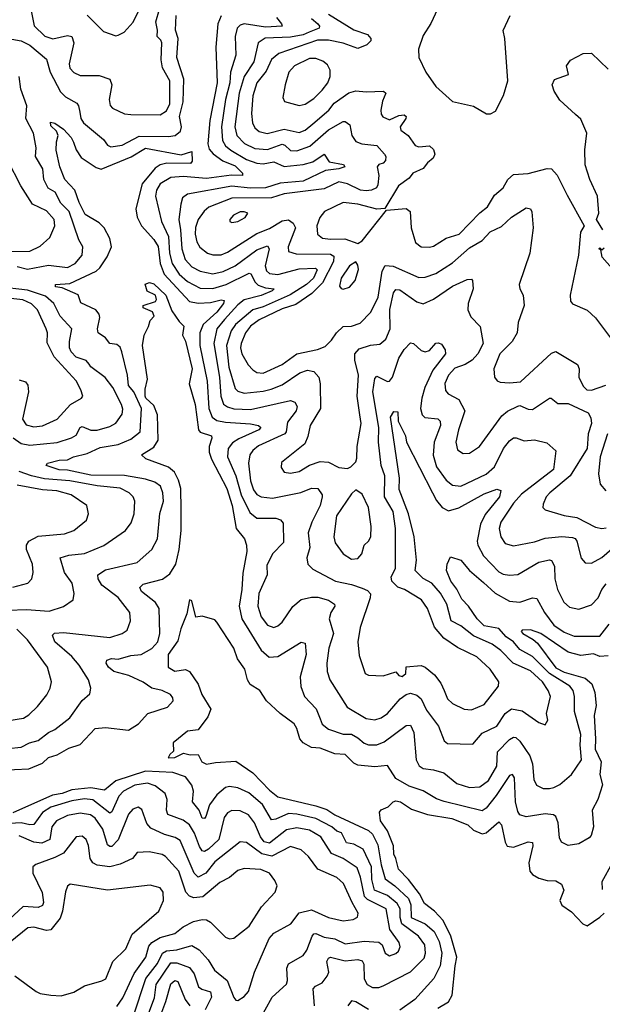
# Model space of a CAD drawing. Extents: x 1843161 to 1959474, y 907081 to 1016326.
# Tile 180 of 256: x 1858177 to 1860947, y 986991 to 991675. Entities that reach past the tile are written whole.
import ezdxf

# ---------------------------------------------------------------- set-up
doc = ezdxf.new("R2010")
doc.units = 0

msp = doc.modelspace()

# ---------------------------------------------------------------- linework, layer by layer
at = {"layer": '0CON20XD'}
for points in [[(1858497.5, 991697.5), (1858575, 991618.6), (1858635, 991599.2), (1858645, 991601.4), (1858674.5, 991615.5), (1858717.1, 991662.9), (1858766.2, 991763.8)], [(1858105, 991589.1), (1858185, 991575.3), (1858225, 991554.8), (1858305, 991488.2), (1858322.3, 991425), (1858372, 991332), (1858395, 991308.9), (1858448.8, 991278.8), (1858457.3, 991265), (1858462.4, 991235), (1858468, 991205), (1858481.1, 991185), (1858575, 991105.4), (1858595, 991078.2), (1858610.5, 991070.5), (1858665, 991078.2), (1858745, 991121.6), (1858885, 991119.4), (1858915.6, 991125), (1858941.8, 991145), (1858945.8, 991165), (1858937.1, 991215), (1858954.9, 991284.9), (1858958.1, 991391.9), (1858924, 991495), (1858931.2, 991585), (1858918.1, 991625), (1858920.4, 991695)], [(1858230.8, 991725), (1858246.2, 991646.2), (1858296.7, 991596.7), (1858335, 991584.3), (1858405, 991599.3), (1858425, 991594.6), (1858435.2, 991565), (1858411.8, 991465), (1858415, 991444.4), (1858435, 991424.6), (1858465, 991410.4), (1858555, 991409.5), (1858605, 991391.9), (1858614.6, 991365), (1858602.7, 991295), (1858606.7, 991266.7), (1858618, 991255), (1858675, 991227.8), (1858705, 991223.6), (1858845, 991222.9), (1858875, 991241.5), (1858891.6, 991275), (1858891.6, 991385), (1858856.3, 991446.3), (1858849.6, 991485), (1858852.3, 991565), (1858848, 991578), (1858830.9, 991595), (1858832.7, 991625), (1858824, 991665), (1858842.2, 991725)], [(1859135, 991692.9), (1859118.9, 991655), (1859110, 991545), (1859115.7, 991375), (1859081.8, 991195), (1859071.7, 991085), (1859078.7, 991058.7), (1859097.4, 991037.4), (1859143.6, 991003.6), (1859200.8, 990980.8), (1859236.2, 990945), (1859236.2, 990933.8), (1859184.9, 990934.9), (1859065, 990919.8), (1858955, 990929.5), (1858895, 990925.2), (1858845, 990893.8), (1858828.2, 990865), (1858822.9, 990835), (1858851.4, 990715), (1858884.6, 990644.6), (1858889.4, 990565), (1858901.4, 990515), (1858934.8, 990465), (1858975, 990429.6), (1859035, 990398.4), (1859095, 990396.4), (1859158.9, 990415), (1859268.8, 990468.8), (1859276.4, 990466.4), (1859296.2, 990426.2), (1859311.6, 990411.6), (1859345, 990399.8), (1859386.2, 990395), (1859376.9, 990385), (1859325, 990363.2), (1859245, 990343.4), (1859215, 990319.4), (1859150.7, 990249.3), (1859114, 990205), (1859100, 990135), (1859126.5, 989975), (1859133.7, 989883.7), (1859146.5, 989846.5), (1859165, 989833.3), (1859195, 989823.7), (1859275, 989820.4), (1859465, 989863.3), (1859485.9, 989855.9), (1859496, 989836), (1859490.9, 989815), (1859449.7, 989760.3), (1859444.7, 989715), (1859437.6, 989705), (1859312.2, 989647.8), (1859285, 989625.3), (1859271.4, 989605), (1859265.2, 989565), (1859275, 989482), (1859288.4, 989438.4), (1859305, 989416.7), (1859325, 989405.3), (1859379, 989399), (1859514.3, 989425.7), (1859565, 989446.2), (1859594.6, 989444.6), (1859614.3, 989415), (1859614.4, 989405), (1859605.3, 989365), (1859565.7, 989285), (1859549.2, 989235), (1859556.6, 989165), (1859542.3, 989115), (1859546.9, 989085), (1859571.4, 989061.4), (1859678.9, 989005), (1859755, 988989.1), (1859805, 988971.5), (1859829.9, 988959.9), (1859844.3, 988944.3), (1859843.8, 988925), (1859795.7, 988784.3), (1859784.7, 988715), (1859790.3, 988650.3), (1859820, 988565), (1859835, 988556.9), (1859904.3, 988554.3), (1859965, 988572.7), (1859980, 988555), (1859995, 988550.5), (1860013, 988565), (1860015, 988597.5), (1860085, 988603.9), (1860105.3, 988595.2), (1860149.4, 988559.4), (1860179.1, 988519.1), (1860195, 988484.2), (1860211.1, 988445), (1860235, 988422.3), (1860290, 988395), (1860325, 988391.8), (1860385, 988418.2), (1860452.5, 988505), (1860454.3, 988525), (1860413.3, 988585), (1860350.6, 988645), (1860258.2, 988688.2), (1860193.2, 988733.2), (1860149.2, 988785), (1860116.3, 988875), (1860086.9, 988915), (1860006.2, 988965), (1859975.1, 988975.1), (1859946.2, 989005), (1859942.8, 989025), (1859962.9, 989065), (1859964.4, 989255), (1859952.1, 989335), (1859911.2, 989405), (1859912.7, 989505), (1859894.8, 989555), (1859882.3, 989665), (1859884.2, 989735), (1859856.6, 989905), (1859865, 989968.6), (1859875, 989978.9), (1859925, 989954.5), (1859935.6, 989955), (1859950, 989975), (1859979.2, 990065), (1860005, 990107.1), (1860035, 990138), (1860050, 990135), (1860085, 990102), (1860105, 990095.7), (1860125, 990101.9), (1860155, 990136.9), (1860168.8, 990138.8), (1860181.8, 990131.8), (1860200, 990105), (1860200.7, 990085), (1860141.8, 990008.2), (1860102.5, 989925), (1860088.1, 989875), (1860082.1, 989825), (1860090.8, 989795), (1860103.2, 989783.2), (1860165, 989776.5), (1860175.5, 989765.5), (1860176.9, 989745), (1860147.1, 989665), (1860143, 989603), (1860157.8, 989547.8), (1860204.5, 989484.5), (1860235, 989461.3), (1860275, 989455.9), (1860395, 989513), (1860435, 989548.8), (1860476.9, 989635), (1860505, 989671.8), (1860525, 989685.4), (1860536.9, 989686.9), (1860575, 989672.2), (1860625, 989676.4), (1860682.7, 989662.7), (1860725.7, 989625), (1860714.6, 989535), (1860561.9, 989418.1), (1860523.8, 989375), (1860464.1, 989285), (1860456.8, 989255), (1860463.6, 989215), (1860485, 989183.5), (1860525, 989172.9), (1860625, 989191.1), (1860675, 989208.4), (1860755, 989216.9), (1860805, 989212.6), (1860817.5, 989207.5), (1860825.8, 989195), (1860845.9, 989114.1), (1860865, 989091.9), (1860895, 989090.5), (1860943.7, 989116.3), (1861015, 989178.6)], [(1859645, 991701.6), (1859765, 991626.6), (1859831.2, 991605), (1859846.9, 991585), (1859846.7, 991575), (1859828.1, 991555), (1859785, 991537.7), (1859715, 991563.1), (1859645, 991577.9), (1859592.6, 991577.4), (1859409.4, 991515), (1859374.5, 991485.5), (1859349, 991431), (1859305.2, 991375), (1859285, 991312.5), (1859278.8, 991228.8), (1859284.3, 991185), (1859295, 991160.5), (1859315, 991143.7), (1859353.7, 991133.7), (1859435, 991154), (1859505, 991139.4), (1859535, 991149.1), (1859570.1, 991179.9), (1859646.7, 991245), (1859672.3, 991277.7), (1859742, 991328), (1859775, 991336.6), (1859825, 991331.4), (1859906.7, 991335), (1859918.2, 991325), (1859902, 991288), (1859894.6, 991244.6), (1859895.5, 991225.5), (1859903, 991213), (1859935, 991198.5), (1859979.8, 991220.2), (1860005, 991222.5), (1860013.8, 991215), (1860012.7, 991205), (1859985.9, 991165), (1859989.7, 991149.8), (1860024.3, 991124.3), (1860056.4, 991076.4), (1860075, 991070.2), (1860125, 991075.2), (1860145, 991057.7), (1860150.7, 991035), (1860143, 991017), (1860115.9, 990995), (1860095, 990967.3), (1860045.6, 990945), (1860028, 990922), (1859977.5, 990885), (1859913, 990777), (1859875, 990774), (1859785, 990797.6), (1859715, 990805.9), (1859626.8, 990763.2), (1859604.6, 990735), (1859590, 990695), (1859593.3, 990655), (1859616.3, 990636.3), (1859655, 990630.5), (1859722.8, 990632.7), (1859785, 990610.6), (1859805, 990622.5), (1859920.7, 990769.3), (1860015, 990777.5), (1860032.7, 990762.7), (1860037.8, 990685), (1860059.4, 990615), (1860085, 990594.5), (1860125, 990593.6), (1860145, 990597.8), (1860205, 990635.4), (1860266.5, 990655), (1860365, 990756.2), (1860400.5, 990785), (1860435, 990840), (1860475.8, 990875), (1860497.1, 990915), (1860525, 990938.1), (1860595, 990943.6), (1860685, 990967.3), (1860705, 990966.5), (1860732.3, 990935), (1860780.3, 990840.3), (1860860, 990695), (1860843.8, 990665), (1860834.2, 990555), (1860794.4, 990365), (1860795.8, 990335.8), (1860805, 990324), (1860875, 990293.1), (1860915, 990257.1), (1860990.5, 990155)], [(1860164, 991726), (1860132.4, 991657.6), (1860095, 991600), (1860072.5, 991535), (1860074, 991495), (1860107.1, 991425), (1860155, 991357.5), (1860235, 991286), (1860333.9, 991263.9), (1860397, 991227), (1860415, 991226.7), (1860439.5, 991240.5), (1860477.5, 991315), (1860497.5, 991385), (1860483.8, 991585), (1860475.9, 991624.1), (1860508, 991695)], [(1859397.7, 991685), (1859422.5, 991655), (1859424.2, 991645), (1859345, 991639.8), (1859245, 991655.2), (1859225, 991649.5), (1859210.8, 991635), (1859201.3, 991595), (1859204, 991506), (1859179.4, 991425), (1859175.4, 991375), (1859155.7, 991295), (1859136.1, 991165), (1859140.8, 991100.8), (1859155.9, 991075.9), (1859180.3, 991055), (1859255, 991010.8), (1859305, 990992.3), (1859335, 990990.3), (1859385, 990999.3), (1859435, 990977.6), (1859525, 990987), (1859570.2, 990999.8), (1859625, 991035.6), (1859649, 990999), (1859716, 990986), (1859722.5, 990975), (1859694.6, 990965.4), (1859631.5, 990958.5), (1859525, 990907.9), (1859415, 990897.4), (1859345, 990875.4), (1859273.2, 990873.2), (1859185, 990883.9), (1858974.4, 990845.6), (1858951.7, 990828.3), (1858943, 990797), (1858934.4, 990725), (1858941.2, 990675), (1858947.9, 990585), (1858964, 990535), (1858995, 990499.3), (1859035, 990478.7), (1859095, 990466.6), (1859145, 990476.8), (1859201.3, 990505), (1859305, 990580.9), (1859355, 990599.3), (1859362.6, 990585), (1859343.9, 990503.9), (1859350.4, 990480.4), (1859365, 990468.1), (1859405, 990463.2), (1859505, 990490.5), (1859582.7, 990492.7), (1859591.1, 990485), (1859573.6, 990445), (1859540.4, 990415), (1859462.9, 990367.1), (1859335, 990309), (1859284.9, 990295.1), (1859203.3, 990225), (1859182.1, 990195), (1859160.1, 990125), (1859172, 990022)], [(1859565, 991680.2), (1859594.3, 991655), (1859602.7, 991645), (1859600.5, 991635), (1859553.5, 991616.5), (1859525, 991603.6), (1859465, 991591.5), (1859343.4, 991586.6), (1859311.6, 991565), (1859291, 991475), (1859244.4, 991405.6), (1859220, 991325), (1859200, 991165), (1859210.2, 991125), (1859245.6, 991085.6), (1859295, 991063), (1859355, 991058), (1859425, 991082.7), (1859438.1, 991078.1), (1859465, 991052.9), (1859495, 991051.5), (1859556.8, 991073.2), (1859645, 991151.8), (1859715, 991190.4), (1859725, 991190.8), (1859746.9, 991175), (1859756.2, 991125), (1859775.9, 991095.9), (1859804.3, 991084.3), (1859875, 991076.5), (1859911.4, 991035), (1859917.1, 991025), (1859915.7, 991005), (1859905, 990992.9), (1859885, 990985.8), (1859876, 990975), (1859884.7, 990934.7), (1859880, 990890), (1859873.1, 990875), (1859850, 990865), (1859825, 990860.4), (1859797.1, 990865), (1859735, 990894.4), (1859695, 990903.9), (1859625, 990870.2), (1859435, 990846.5), (1859375, 990828.6), (1859185, 990825.9), (1859076.2, 990783.8), (1859054.6, 990765), (1859025.9, 990724.1), (1859013, 990687), (1859011.3, 990655), (1859018.8, 990618.8), (1859033.2, 990593.2), (1859070, 990565), (1859095, 990557.1), (1859135, 990557.3), (1859165, 990568.8), (1859305, 990658), (1859365, 990682.5), (1859425, 990718.2), (1859455, 990723.1), (1859477.6, 990707.6), (1859488.3, 990685), (1859454.1, 990595), (1859455, 990572.9), (1859492, 990562), (1859655, 990560.4), (1859671, 990551), (1859668.3, 990525), (1859616.8, 990423.2), (1859566.6, 990373.4), (1859490.2, 990319.8), (1859425, 990299.5), (1859315, 990247.8), (1859275, 990217), (1859251.2, 990185), (1859229.4, 990135), (1859227, 990115), (1859233.5, 990085), (1859263.6, 990033.6), (1859285, 990009.2), (1859305, 989997.7), (1859335, 989993.5), (1859425, 990035.7), (1859495, 990085.6), (1859592.9, 990107.1), (1859629.2, 990120.8), (1859660, 990150), (1859683.8, 990185), (1859714.2, 990215.8), (1859755, 990216.9), (1859795, 990232.3), (1859846.4, 990283.6), (1859881, 990355), (1859900.4, 990479.6), (1859915, 990506.4), (1859952.2, 990502.2), (1860075, 990448.2), (1860105, 990451.1), (1860155, 990467.1), (1860235, 990519), (1860315, 990590), (1860375.2, 990624.8), (1860414.3, 990665.7), (1860467.8, 990692.2), (1860515, 990736.2), (1860585, 990780), (1860605, 990776), (1860611.3, 990761.3), (1860617.3, 990685), (1860602.3, 990565), (1860551.4, 990415), (1860554.5, 990394.5), (1860570, 990365), (1860574.5, 990315), (1860546.7, 990235), (1860541.5, 990185), (1860518, 990145), (1860460.3, 990085), (1860431.5, 990015), (1860434.2, 989975), (1860447.6, 989957.6), (1860461.7, 989951.7), (1860505, 989948.2), (1860557.2, 989952.8), (1860705, 990089.4), (1860725, 990096.7), (1860829.5, 990035), (1860836.6, 990015), (1860835.4, 989975), (1860855, 989932.2), (1860873.8, 989913.8), (1860895, 989912.4), (1860963.4, 989936.6)], [(1860948.6, 990675), (1860918.9, 990725), (1860929.5, 990755), (1860923.1, 990835), (1860888.1, 990915), (1860865.6, 990985), (1860863.8, 991056.2), (1860873.3, 991135), (1860845, 991202.5), (1860818.5, 991225), (1860745, 991292.1), (1860717.5, 991335), (1860708.1, 991365), (1860719.4, 991390.6), (1860785.8, 991415), (1860776.9, 991455), (1860795, 991482.9), (1860855.4, 991514.6), (1860895, 991515.4), (1860975, 991440)], [(1859505, 991266.5), (1859535, 991272.7), (1859575, 991300.4), (1859615, 991340.4), (1859641.6, 991375), (1859652.9, 991405), (1859652.8, 991435), (1859640.7, 991460.7), (1859618.4, 991478.4), (1859585, 991490.7), (1859555, 991490), (1859483.8, 991455), (1859457.1, 991425), (1859439.5, 991365), (1859428.1, 991305), (1859436.4, 991286.4), (1859505, 991266.5)], [(1858165, 990500.5), (1858215, 990488.1), (1858315, 990507.7), (1858405, 990496.1), (1858440.3, 990515), (1858474.1, 990555), (1858478.2, 990595), (1858458.8, 990628.8), (1858412.4, 990762.4), (1858372.4, 990802.4), (1858345.4, 990855.4), (1858313.1, 990873.1), (1858291.5, 990915), (1858288.1, 990965), (1858253.1, 991025), (1858256.3, 991065), (1858242.9, 991135), (1858206.1, 991205), (1858211.2, 991265), (1858183.2, 991345), (1858174.9, 991404.9)], [(1858122.2, 988207.8), (1858185, 988214.8), (1858224.3, 988235.7), (1858265, 988246.6), (1858315, 988284.6), (1858345, 988298.4), (1858415.5, 988355), (1858473.5, 988436.5), (1858511.1, 988468.9), (1858515.6, 988495), (1858504.5, 988535), (1858460, 988605), (1858425, 988645.9), (1858343.9, 988715), (1858332.8, 988747.2), (1858343.4, 988756.6), (1858385, 988759.7), (1858605, 988735.9), (1858664.2, 988755), (1858688.9, 988771.1), (1858704.4, 988815), (1858701.5, 988855), (1858645, 988927.3), (1858567.3, 988985), (1858550, 989015), (1858548.6, 989035), (1858585, 989058.4), (1858735, 989093.8), (1858805, 989154.4), (1858831.8, 989205), (1858843.9, 989326.1), (1858861.1, 989385), (1858858.4, 989425), (1858846.1, 989456.1), (1858819.4, 989475), (1858775, 989489.5), (1858675, 989507.5), (1858515, 989508.4), (1858405, 989532.3), (1858365, 989534.4), (1858303.3, 989555), (1858310, 989565), (1858365, 989580.4), (1858405, 989581.8), (1858432.5, 989595), (1858498.5, 989611.5), (1858560.5, 989639.5), (1858645, 989654.3), (1858705, 989679.8), (1858750.3, 989715), (1858756.7, 989825), (1858719.6, 989905), (1858694.2, 989935), (1858690.2, 989985), (1858663.6, 990095), (1858655, 990118.1), (1858639.1, 990130.9), (1858605.4, 990135.4), (1858585, 990162.5), (1858551.1, 990185), (1858547.3, 990205), (1858558.7, 990258.7), (1858554.6, 990275), (1858538.8, 990295), (1858468.6, 990328.6), (1858455, 990366.4), (1858379.3, 990399.3), (1858348, 990405), (1858348, 990415), (1858415, 990419.8), (1858541, 990479), (1858558.9, 990495), (1858593.5, 990546.5), (1858613.7, 990595), (1858606.5, 990635), (1858579.4, 990685), (1858555, 990708.7), (1858489.2, 990749.2), (1858460.3, 990805), (1858439.7, 990865), (1858391.3, 990915), (1858368.1, 990975), (1858351.2, 991055), (1858351.5, 991095), (1858360.5, 991125), (1858351.8, 991145), (1858325, 991171.1), (1858323, 991187), (1858345, 991182.3), (1858386, 991155), (1858422.2, 991115), (1858432.4, 991092.4), (1858446, 991056), (1858469.1, 991019.1), (1858541.6, 990971.6), (1858565, 990964.1), (1858707.6, 991022.4), (1858775, 991063.3), (1858945, 991032.1), (1858995, 991047.5), (1858997.8, 991002.2), (1858989.1, 990990.9), (1858877.5, 990992.5), (1858845.5, 990984.5), (1858821.6, 990968.4), (1858759.2, 990895), (1858729, 990775), (1858735.7, 990735.7), (1858756.8, 990695), (1858815, 990629.7), (1858835.9, 990595.9), (1858845.4, 990515), (1858864.5, 990465), (1858984.8, 990334.8), (1859025, 990326.7), (1859085, 990329.3), (1859135, 990343.2), (1859149.4, 990339.4), (1859146.3, 990325), (1859115, 990284.4), (1859050.2, 990225), (1859034.1, 990185), (1859034.1, 990125), (1859069.2, 989955), (1859076, 989826), (1859092.8, 989785), (1859115, 989769), (1859155, 989760.6), (1859275, 989752.6), (1859312, 989745), (1859322.9, 989735), (1859314.4, 989725), (1859218.4, 989681.6), (1859188.2, 989661.8), (1859167.6, 989635), (1859164.8, 989595), (1859204, 989505), (1859230.4, 989415), (1859270.9, 989330.9), (1859305, 989304.3), (1859395, 989303.6)], [(1858125, 990572.8), (1858225, 990574.8), (1858275, 990597.3), (1858320.6, 990639.4), (1858343.7, 990695), (1858340.8, 990725), (1858305, 990765.2), (1858237.8, 990797.8), (1858182.7, 990885), (1858120.9, 991005)], [(1859185, 990710), (1859215, 990714.6), (1859248.6, 990735), (1859261.2, 990755), (1859245, 990761.9), (1859225, 990760.9), (1859194.2, 990745), (1859176.2, 990725), (1859176.7, 990715), (1859185, 990710)], [(1861077.3, 990397.3), (1860946.2, 990545), (1860940, 990580), (1860930, 990585), (1860935, 990590), (1860945, 990580), (1860955, 990590)], [(1859715, 990394), (1859745, 990403.1), (1859772.7, 990435), (1859787.3, 990487.3), (1859785, 990507.5), (1859775, 990523.3), (1859744.5, 990505), (1859704.7, 990445), (1859697.7, 990407.7), (1859705, 990396.7), (1859715, 990394)], [(1858085, 988105.3), (1858220.9, 988110.9), (1858285, 988138.2), (1858315, 988165.4), (1858355, 988177.8), (1858410.6, 988209.4), (1858465, 988227.2), (1858536.8, 988303.2), (1858585, 988308.7), (1858695, 988295.9), (1858741.9, 988325), (1858785.7, 988375), (1858879.2, 988405), (1858906.9, 988435), (1858905, 988450), (1858894.3, 988465), (1858855, 988483.8), (1858805, 988494.6), (1858765, 988524.6), (1858696.2, 988556.2), (1858624.6, 988574.6), (1858600, 988595), (1858588.4, 988615), (1858591.3, 988628.7), (1858613.9, 988636.1), (1858645, 988633.2), (1858705, 988650.3), (1858754, 988656), (1858805, 988683.8), (1858833.5, 988715), (1858843.1, 988755), (1858840.4, 988875), (1858822.8, 988902.8), (1858756.6, 988955), (1858748.5, 988975), (1858765, 988989.7), (1858855.8, 989014.2), (1858890.3, 989039.7), (1858918.8, 989085), (1858935.6, 989155), (1858944.8, 989244.8), (1858944.8, 989345.2), (1858943, 989445), (1858932.5, 989485), (1858912.5, 989522.5), (1858885, 989547.1), (1858776.8, 989586.8), (1858756, 989605), (1858815, 989642.4), (1858834.8, 989675), (1858831.7, 989795), (1858815, 989839.7), (1858776.9, 989875), (1858773.1, 989885), (1858773.1, 989916.9), (1858784.1, 989965), (1858760.6, 990125), (1858768.8, 990175), (1858790, 990215), (1858797.5, 990245), (1858816, 990265), (1858808.8, 990285), (1858765, 990304), (1858764, 990315), (1858823.3, 990335), (1858827.3, 990345), (1858822.5, 990365), (1858783.7, 990383.7), (1858773, 990417), (1858795, 990425.6), (1858815, 990419.5), (1858871.3, 990365), (1858900.6, 990290.6), (1858935, 990239.5), (1858957.3, 990217.3), (1858951.4, 990175), (1858965.8, 990145.8), (1858997, 990015), (1858983.1, 989943.1), (1859012, 989845), (1859027.5, 989725), (1859035, 989712.5), (1859089.4, 989695), (1859091.2, 989685), (1859078, 989645), (1859078.3, 989618.3), (1859088.9, 989585), (1859162.3, 989445), (1859187, 989365), (1859206.8, 989255), (1859245.3, 989205.3), (1859256.2, 989175), (1859257.1, 989145), (1859237.5, 989042.5), (1859233.4, 988965), (1859220.7, 988885), (1859233.4, 988825), (1859325, 988676.4), (1859362.9, 988642.9), (1859405, 988645.3), (1859515, 988714.3), (1859535, 988710), (1859538.8, 988655), (1859510.1, 988549.9), (1859513, 988503), (1859531.8, 988455), (1859587.2, 988397.3), (1859605, 988348.8), (1859615, 988323.5), (1859645, 988300.7), (1859715, 988276.4), (1859755, 988276), (1859785, 988259.7), (1859815, 988233.2), (1859835.3, 988225.3), (1859875, 988226.4), (1859909.6, 988240.4), (1860015, 988318.2), (1860035, 988318.9), (1860050.3, 988285), (1860061.2, 988155), (1860075.8, 988125.8), (1860095, 988113.2), (1860145, 988107.6), (1860193.1, 988093.1), (1860255, 988042.5), (1860315, 988022.7), (1860365, 988026.4), (1860405, 988056.7), (1860446.1, 988125), (1860448.3, 988191.7), (1860505, 988251.3), (1860525, 988262.9), (1860535, 988261.2), (1860555, 988242.5), (1860602.7, 988172.7), (1860615.2, 988135), (1860620.6, 988060.6), (1860633.5, 988033.5), (1860665, 988018.2), (1860695, 988017.3), (1860716.4, 988023.6), (1860745, 988036.5), (1860800.6, 988085), (1860848.5, 988155), (1860841, 988225), (1860844.7, 988275), (1860814.6, 988385), (1860814.1, 988455), (1860808.1, 988485), (1860792.8, 988505), (1860695.7, 988565.7), (1860615, 988645.6), (1860555, 988678.9), (1860525.2, 988715), (1860489.7, 988739.7), (1860455, 988778.6), (1860385, 988791.9), (1860352, 988825), (1860310.4, 988885), (1860278.6, 988918.6), (1860255.9, 988965.9), (1860226.4, 989005), (1860205.7, 989055), (1860208.6, 989085), (1860225, 989120), (1860275, 989103.6), (1860315.2, 989055.2), (1860382.5, 988997.5), (1860436.9, 988946.9), (1860505, 988908.6), (1860555.3, 988904.7), (1860615, 988924.6), (1860635, 988921.1), (1860671.9, 988855), (1860715.7, 988795.7), (1860765, 988762), (1860813.1, 988743.1), (1860935, 988743.1), (1860979.7, 988800.3)], [(1859172, 990022), (1859201.3, 989921.4), (1859215, 989907.5), (1859245, 989898.6), (1859335, 989907.5), (1859372.3, 989917.7), (1859425, 989938.4), (1859509.5, 989995), (1859545, 990008.5), (1859575, 990001.9), (1859599.3, 989975), (1859606.2, 989943.8), (1859607, 989825), (1859558.4, 989745), (1859547.1, 989692.9), (1859532.4, 989657.6), (1859421.7, 989568.3), (1859420, 989545), (1859435, 989522.5), (1859465, 989518.1), (1859505, 989526.8), (1859555, 989555.9), (1859605, 989573.1), (1859645, 989570), (1859695, 989545.4), (1859735, 989540.6), (1859751.4, 989548.6), (1859775, 989572.5), (1859780, 989590), (1859781.5, 989645), (1859800, 989755), (1859794.7, 989795), (1859781.4, 989885), (1859788.4, 989985), (1859770.3, 990055), (1859770.7, 990085), (1859790.7, 990109.3), (1859845, 990126.9), (1859888.5, 990131.5), (1859917.3, 990155), (1859938, 990205), (1859936.5, 990296.5), (1859954.2, 990375.8), (1859965, 990392.5), (1859985, 990390.3), (1860065, 990332.8), (1860095, 990323.9), (1860144.7, 990345.3), (1860235, 990406.9), (1860305, 990439.6), (1860325, 990440.4), (1860330, 990435), (1860333.1, 990395), (1860309.7, 990325), (1860307.8, 990295), (1860322.3, 990262.3), (1860365.5, 990215), (1860381.1, 990135), (1860355.3, 990085), (1860328.4, 990055), (1860295, 990034.3), (1860245, 990017.4), (1860215.6, 989984.4), (1860198.7, 989945), (1860201.4, 989911.4), (1860214.7, 989894.7), (1860265, 989868.9), (1860292.6, 989815), (1860262.9, 989725), (1860250.4, 989665), (1860259.1, 989629.1), (1860285, 989612.2), (1860315, 989613.6), (1860362.2, 989645), (1860469, 989791), (1860496.3, 989813.7), (1860545, 989837.3), (1860555, 989840.2), (1860595, 989822.8), (1860615, 989821.6), (1860695, 989874.2), (1860704.1, 989874.1), (1860735, 989849.4), (1860785, 989848.9), (1860879.4, 989805), (1860891.7, 989781.7), (1860895.9, 989755), (1860879.3, 989705), (1860874.8, 989635), (1860794.2, 989505.8), (1860697.1, 989425), (1860680.4, 989405), (1860665, 989370), (1860664.2, 989355), (1860675, 989344.4), (1860765, 989316.2), (1860825, 989307.8), (1860915, 989261.5), (1860945, 989254.7), (1860965, 989258.2)], [(1858146.3, 989686.3), (1858185, 989659.1), (1858225, 989650.8), (1858355, 989663.9), (1858423.9, 989686.1), (1858445, 989698.8), (1858464.6, 989735), (1858475, 989739.4), (1858515, 989723.4), (1858545, 989722.3), (1858605, 989740.5), (1858633.6, 989756.4), (1858665, 989798), (1858667.7, 989822.3), (1858661.4, 989845), (1858619.3, 989925), (1858583.6, 989973.6), (1858515, 990024.4), (1858507.1, 990037.1), (1858493.4, 990053.4), (1858445, 990070.2), (1858421.2, 990095), (1858413.9, 990115), (1858414.2, 990145), (1858425.2, 990205.2), (1858369.4, 990265), (1858339.7, 990325), (1858300.5, 990360.5), (1858215, 990389.2), (1858075, 990403.9)], [(1858175, 989961.5), (1858205, 989952.5), (1858216.2, 989936.2), (1858219.3, 989905), (1858190, 989775), (1858208.6, 989748.6), (1858245, 989739.2), (1858286.3, 989743.7), (1858354.8, 989775.2), (1858419.5, 989845), (1858470.8, 989875), (1858477.1, 989885), (1858467.5, 989915), (1858445, 989957.7), (1858341, 990071), (1858307.9, 990137.9), (1858310, 990185), (1858303.1, 990205), (1858261.6, 990295), (1858233.1, 990323.1), (1858192.1, 990342.1), (1858135, 990349.7)], [(1859395, 989303.6), (1859416.8, 989296.8), (1859430.4, 989280.4), (1859431.1, 989188.9), (1859379.2, 989135), (1859351.8, 989078.2), (1859353.5, 989035), (1859313.7, 988945), (1859310, 988885), (1859324.7, 988835), (1859355, 988795.6), (1859385, 988783.6), (1859405, 988791.5), (1859425, 988809.1), (1859476.1, 988883.9), (1859515, 988916.8), (1859565, 988928.9), (1859595, 988928.9), (1859645, 988913.6), (1859673.5, 988895), (1859675.6, 988885), (1859656.2, 988855), (1859648.8, 988825), (1859668.9, 988755), (1859646.6, 988685), (1859637.8, 988615), (1859638.8, 988575), (1859652.3, 988535), (1859734.4, 988404.4), (1859825, 988350.9), (1859865, 988344.7), (1859895, 988354), (1859925.4, 988375), (1859985.2, 988444.8), (1860015, 988466), (1860035, 988471.3), (1860065, 988461.5), (1860085.2, 988445.2), (1860110.5, 988390.5), (1860167.5, 988315), (1860194.7, 988244.7), (1860211.6, 988231.6), (1860331.4, 988228.6), (1860375, 988282), (1860445, 988313.8), (1860485.3, 988375), (1860515, 988396.5), (1860565, 988386.8), (1860645, 988331.8), (1860675, 988321.2), (1860687.3, 988342.7), (1860681.2, 988375), (1860699.7, 988455), (1860688.9, 988485), (1860661.9, 988525), (1860605, 988577.5), (1860523.4, 988615), (1860465, 988674.3), (1860423.8, 988705), (1860334.7, 988745), (1860275, 988791.3), (1860228, 988815), (1860207.7, 988895), (1860177.7, 988947.7), (1860135.8, 988995), (1860095, 989017.3), (1860057.7, 989055), (1860063, 989105), (1860053, 989215), (1860025.8, 989325), (1859980.5, 989440.5), (1859982.3, 989495), (1859940, 989785), (1859955, 989810.9), (1859975, 989810), (1859975.7, 989765), (1860011.9, 989695), (1860016.5, 989665), (1860139.8, 989425), (1860158.3, 989388.3), (1860185.2, 989355.2), (1860215, 989338.7), (1860265, 989353.2), (1860385, 989420.3), (1860445, 989441.2), (1860465, 989435.7), (1860458.6, 989405), (1860389.2, 989320.8), (1860368.3, 989275), (1860351.7, 989195), (1860355.2, 989175), (1860381.8, 989125), (1860455, 989049.4), (1860475, 989037.6), (1860505, 989032.2), (1860545, 989036.6), (1860645, 989094.7), (1860695, 989106.5), (1860705, 989103.1), (1860719.1, 989075), (1860720.8, 989015), (1860733.5, 988965), (1860763.5, 988905), (1860790.5, 988880.5), (1860835, 988870.9), (1860895, 988891.5), (1860926.8, 988925), (1860943.8, 988965), (1860965, 988991.5)], [(1860971.2, 989705), (1860936.2, 989595), (1860927.9, 989515), (1860936.9, 989465), (1860963.8, 989433.8)], [(1858123.3, 988866.7), (1858209.5, 988869.5), (1858318.2, 988861.8), (1858385, 988884.4), (1858432, 988915), (1858435.5, 988945), (1858426.9, 988995), (1858390.8, 989045), (1858370, 989115), (1858411.5, 989128.5), (1858485, 989136.4), (1858576.7, 989173.3), (1858680, 989245), (1858707.8, 989282.2), (1858721.5, 989325), (1858724.5, 989385), (1858717.3, 989405), (1858697.8, 989425), (1858655, 989446.8), (1858545, 989457.5), (1858415, 989481.4), (1858295, 989491.2), (1858233.2, 989505), (1858175, 989526.2)], [(1858144.7, 988975.3), (1858215.8, 988995), (1858235.6, 989015), (1858241.9, 989045), (1858238.2, 989085), (1858209.7, 989155), (1858210.4, 989175), (1858221.1, 989195), (1858265, 989218.2), (1858390.7, 989229.3), (1858435, 989245.4), (1858494.3, 989295), (1858504.5, 989325), (1858496.9, 989365), (1858422.5, 989415), (1858354.3, 989434.3), (1858285, 989438.5), (1858165, 989461)], [(1859755, 989108.5), (1859785, 989111.9), (1859803.3, 989135), (1859814.5, 989175), (1859835.6, 989195), (1859845.7, 989215), (1859848.5, 989265), (1859835, 989354.3), (1859805, 989417.5), (1859775, 989438.8), (1859755, 989419.4), (1859683.3, 989315), (1859671.1, 989215), (1859676.6, 989186.6), (1859715, 989134.4), (1859755, 989108.5)], [(1860975, 988649.1), (1860935, 988646.7), (1860905, 988658.1), (1860845, 988650.5), (1860785, 988666.2), (1860655, 988755.2), (1860605, 988773.6), (1860565, 988771.4), (1860560.9, 988765), (1860569.2, 988755), (1860617.6, 988727.6), (1860638.7, 988708.7), (1860725, 988591.7), (1860765, 988571.8), (1860865, 988542.4), (1860896.4, 988516.4), (1860911.3, 988475), (1860917.5, 988412.5), (1860908.1, 988365), (1860914.1, 988254.1), (1860913.2, 988205), (1860940.6, 988145), (1860934.8, 988085), (1860947.5, 988035), (1860925.3, 987965), (1860898.4, 987915), (1860905.4, 987835), (1860893.3, 987795), (1860885, 987783.3), (1860835, 987754.2), (1860785, 987747.1), (1860752.6, 987762.6), (1860743.7, 987783.7), (1860737.3, 987855), (1860725.5, 987885), (1860715, 987892.9), (1860675, 987897), (1860585, 987883.2), (1860555, 987892.5), (1860545, 987909.2), (1860534.5, 987954.5), (1860528.6, 988068.6), (1860520, 988085), (1860505, 988080.4), (1860442, 987985), (1860395, 987924.7), (1860375, 987912.2), (1860195, 987955.7), (1860159, 987969), (1860095, 988006.8), (1860028.6, 988028.6), (1859965.5, 988065), (1859925, 988127.5), (1859865, 988121.2), (1859785, 988129.7), (1859765, 988138.2), (1859725, 988180), (1859675, 988182.2), (1859605, 988210.5), (1859565, 988213.4), (1859525, 988235.9), (1859508.8, 988255), (1859495, 988303.6), (1859482.5, 988325), (1859415.5, 988375), (1859350, 988435), (1859318.8, 988485), (1859272.8, 988512.8), (1859260.6, 988535), (1859247.1, 988585), (1859213.3, 988635), (1859195, 988685.8), (1859115, 988808.8), (1859105, 988820), (1859045, 988837.5), (1859015, 988832.5), (1858995, 988911.2), (1858984.4, 988915), (1858971.3, 988848.7), (1858943, 988777), (1858928.8, 988721.2), (1858883.1, 988655), (1858883.8, 988595), (1858915, 988576.4), (1858965, 988583.9), (1858985.2, 988575.2), (1859025.3, 988515), (1859043.5, 988465), (1859086, 988395), (1859071, 988359), (1859025, 988296.9), (1858975, 988291.2), (1858906.7, 988235), (1858908.8, 988195), (1858890.8, 988179.2), (1858883.4, 988163.4), (1858914, 988165), (1858956.4, 988186.4), (1858988.3, 988178.3), (1859025, 988179.2), (1859043.8, 988145), (1859065, 988134), (1859107.5, 988142.5), (1859205, 988147.3), (1859285, 988092.4), (1859365, 988010.8), (1859405, 987978.7), (1859585.4, 987935), (1859637.8, 987917.8), (1859675, 987893), (1859835, 987818.1), (1859855, 987801.4), (1859879.7, 987749.7), (1859894.9, 987655), (1859915, 987588.6), (1859961.1, 987555), (1860025, 987494.3), (1860037, 987465), (1860037.9, 987405), (1860105, 987374.8), (1860148, 987338), (1860170.8, 987290.8), (1860184.2, 987235), (1860175.8, 987174.2), (1860146.2, 987113.8), (1860055, 987014.6), (1859985, 986963.6)], [(1858125, 988341.2), (1858195, 988353.1), (1858221.5, 988368.5), (1858262.4, 988407.6), (1858306.3, 988463.7), (1858322.3, 988495), (1858328.5, 988525), (1858309.6, 988595), (1858215, 988725.4), (1858163.3, 988776.7)], [(1859579.2, 986985), (1859572.9, 987065), (1859582.9, 987077.1), (1859615, 987093.5), (1859638.9, 987125), (1859646.4, 987145), (1859638, 987195), (1859645, 987210.9), (1859655, 987215.2), (1859725, 987198), (1859785, 987204), (1859805, 987198.5), (1859812.4, 987182.4), (1859815, 987112.9), (1859829.6, 987085), (1859855, 987070.7), (1859885, 987071.8), (1859905, 987079.3), (1860034.5, 987145.5), (1860099.5, 987210.5), (1860107, 987235), (1860103.2, 987275), (1860073.1, 987315), (1859993.8, 987373.8), (1859985.7, 987405), (1859986.4, 987445), (1859971.7, 987471.7), (1859925, 987509.8), (1859864.2, 987535), (1859850.8, 987585), (1859848.9, 987645), (1859809.8, 987729.8), (1859765, 987753), (1859730.4, 987760.4), (1859707.3, 987807.3), (1859684.5, 987814.5), (1859660.3, 987835), (1859585, 987876.1), (1859495, 987895.7), (1859455, 987898.4), (1859395, 987871.9), (1859375, 987869.3), (1859331.6, 987941.6), (1859266.9, 987996.9), (1859215, 988020.5), (1859175, 988027.1), (1859155, 988022.9), (1859115, 987988.7), (1859079.8, 987940.2), (1859062.4, 987885), (1859055, 987876.1), (1859045, 987876.9), (1859030, 987915), (1858999.2, 987955), (1859004.2, 988005), (1858995, 988034.4), (1858965, 988072.8), (1858905, 988094.8), (1858775, 988100.7), (1858634.9, 988055.1), (1858580.3, 988009.7), (1858515, 988021.8), (1858425, 988012), (1858378.8, 987995), (1858333.2, 987986.8), (1858145, 987902.2)], [(1859310.8, 986905), (1859378.1, 987025), (1859445, 987087.5), (1859449.7, 987105), (1859446.7, 987163.3), (1859455, 987184.2), (1859525, 987224.4), (1859541.7, 987248.3), (1859567.6, 987315), (1859575, 987326.2), (1859585, 987328.8), (1859625, 987310.7), (1859675, 987302.5), (1859725, 987279.8), (1859815, 987291.5), (1859885, 987287.5), (1859900, 987275), (1859915, 987234.4), (1859935, 987222.7), (1859965, 987233.5), (1859978.5, 987245), (1859985.4, 987265), (1859981.2, 987285), (1859937.2, 987347.2), (1859919.4, 987445), (1859830.5, 987490.5), (1859816.9, 987505), (1859796.8, 987596.8), (1859780.7, 987640.7), (1859715.4, 987685), (1859659.3, 987709.3), (1859608.8, 987788.8), (1859555, 987819.2), (1859495, 987831.7), (1859445, 987821.6), (1859365, 987757.6), (1859339.7, 987765), (1859322.2, 987787.8), (1859293, 987855), (1859265, 987892.7), (1859225, 987912.2), (1859185, 987912.7), (1859165, 987902.9), (1859149.5, 987880.5), (1859123.5, 987775), (1859075, 987729.3), (1859055, 987718.9), (1859045, 987721.5), (1859031.8, 987741.8), (1859009, 987805), (1858984.9, 987844.9), (1858955, 987867.4), (1858882.1, 987895), (1858875.3, 987915), (1858878.4, 987965), (1858868.5, 987995), (1858821.3, 988031.3), (1858785, 988043.7), (1858725, 988033.2), (1858670.3, 988005), (1858648.8, 987981.2), (1858615, 987907.3), (1858605, 987900), (1858525, 987964.8), (1858485, 987969.6), (1858425, 987959.9), (1858325, 987930), (1858285, 987903.5), (1858245, 987846.8), (1858225, 987845.2), (1858185, 987854.2), (1858075, 987848.7)], [(1860165, 986973.1), (1860216.1, 987003.9), (1860233.3, 987035), (1860246.8, 987175), (1860255.9, 987215), (1860226.9, 987315), (1860189.9, 987389.9), (1860148.8, 987435), (1860100.8, 987470.8), (1860077.1, 987517.1), (1860025.1, 987585.1), (1859977.3, 987635), (1859965.8, 987685.8), (1859955.4, 987705.4), (1859953.5, 987745), (1859926, 987816), (1859892.6, 987865), (1859888.1, 987905), (1859895, 987917.1), (1859928.4, 987931.6), (1859952, 987955), (1859965, 987958.8), (1859986.9, 987955), (1860040.5, 987920.5), (1860115, 987894.3), (1860231.1, 987875), (1860307.3, 987845), (1860335, 987820.2), (1860375, 987803), (1860395, 987806.4), (1860455, 987859.5), (1860468.2, 987845), (1860485, 987762), (1860495, 987743.2), (1860525, 987739.3), (1860595, 987764), (1860615, 987760.8), (1860616.6, 987745), (1860596.8, 987665), (1860601.5, 987625), (1860615, 987608.9), (1860645, 987590.8), (1860685, 987580.6), (1860725, 987578.9), (1860753.2, 987563.2), (1860763.3, 987535), (1860744.3, 987485.7), (1860755, 987462.5), (1860800.8, 987430.8), (1860854.3, 987375), (1860875, 987365.3), (1860935, 987405.4), (1860955, 987425.5)], [(1858717.4, 986932.6), (1858776.5, 987113.5), (1858832.1, 987185), (1858855.6, 987234.4), (1858875, 987246.1), (1858925, 987250.9), (1858995, 987270.7), (1859029.9, 987249.9), (1859073.3, 987203.3), (1859104, 987154), (1859163.8, 987105), (1859195, 987023.3), (1859205, 987011.2), (1859215, 987010), (1859245, 987028.6), (1859265, 987052), (1859292.7, 987145), (1859363.9, 987305), (1859385, 987329.6), (1859465.6, 987375), (1859505, 987426.4), (1859565, 987441.2), (1859645, 987403.9), (1859715, 987388.8), (1859762.5, 987395), (1859783.2, 987406.8), (1859786.7, 987425), (1859757.1, 987475), (1859716.8, 987566.8), (1859684.3, 987594.3), (1859595, 987634), (1859549.6, 987695), (1859515, 987727.1), (1859465, 987742), (1859375.7, 987695.7), (1859328, 987708), (1859255, 987760.9), (1859225, 987763.8), (1859105, 987669.5), (1859061.9, 987615), (1859025, 987596.8), (1859006.1, 987616.1), (1858940.3, 987770.3), (1858916.9, 987785), (1858865, 987799), (1858799.9, 987829.9), (1858782.3, 987852.3), (1858757.5, 987917.5), (1858739.7, 987929.7), (1858715, 987919.4), (1858695, 987895.6), (1858645.7, 987774.3), (1858615, 987742.8), (1858605, 987741.8), (1858595, 987749.4), (1858573.2, 987825), (1858536.8, 987876.8), (1858513.3, 987893.3), (1858465, 987900.7), (1858405, 987890), (1858352.5, 987865), (1858330.5, 987835), (1858320, 987775), (1858282.3, 987757.7), (1858245, 987762.4), (1858175, 987792.4)], [(1858735, 987713.6), (1858713.5, 987685), (1858655, 987658.2), (1858605, 987645.6), (1858545, 987653.9), (1858525, 987664.2), (1858512.9, 987685), (1858505, 987746.7), (1858493.3, 987775), (1858475, 987791.1), (1858445, 987787.8), (1858385, 987711.1), (1858345, 987689.7), (1858254, 987656), (1858240, 987645), (1858240, 987615), (1858283.6, 987523.6), (1858291.1, 987475), (1858285, 987460.9), (1858265, 987452), (1858193.1, 987456.9), (1858085, 987354.8)], [(1858639.3, 986980.7), (1858668.2, 987021.8), (1858721.9, 987138.1), (1858777.2, 987215), (1858791.4, 987268.6), (1858804.9, 987285.1), (1858845, 987308.8), (1858915, 987327.7), (1858955, 987360.3), (1859004, 987386), (1859045, 987395.4), (1859065, 987393.8), (1859085, 987382.7), (1859155, 987310.6), (1859175, 987302.5), (1859195, 987305.5), (1859267.5, 987362.5), (1859326.2, 987455), (1859390.9, 987525), (1859400.5, 987555), (1859390.5, 987580.5), (1859364.3, 987615), (1859322.9, 987632.9), (1859245, 987637.2), (1859215, 987628), (1859174.4, 987595), (1859128.7, 987571.3), (1859047.4, 987502.6), (1859005, 987498), (1858985, 987506.4), (1858966.8, 987525), (1858933.2, 987625), (1858870.9, 987695), (1858854.2, 987704.2), (1858792.6, 987717.4), (1858735, 987713.6)], [(1860947.4, 987537.4), (1860945.5, 987575), (1860995.3, 987665)], [(1858155, 987126.4), (1858255, 987051.8), (1858275, 987042.7), (1858325, 987034.5), (1858375, 987032.2), (1858435, 987050), (1858485, 987078.8), (1858567.4, 987102.6), (1858586.6, 987113.4), (1858620.4, 987195), (1858682.4, 987255), (1858711.3, 987325), (1858838.9, 987435), (1858860.4, 987485), (1858860, 987525), (1858845, 987545.6), (1858797.9, 987557.9), (1858595, 987534.6), (1858417.4, 987562.6), (1858405, 987554), (1858395, 987526.7), (1858381.2, 987435), (1858369.4, 987400.6), (1858325, 987345.4), (1858305, 987342), (1858245, 987357.8), (1858215.3, 987354.7), (1858132.4, 987287.6)], [(1858755.5, 986854.5), (1858817.5, 987022.5), (1858825.4, 987085), (1858895, 987189), (1858925, 987189.4), (1858985, 987166.8), (1859006.6, 987136.6), (1859027.3, 987075), (1859043.4, 987063.4), (1859085, 987050.7), (1859089, 987025), (1859058.3, 986965)], [(1858820, 986865), (1858871.2, 987005), (1858895, 987088.8), (1858915, 987105.2), (1858929.4, 987099.4), (1858963.1, 987015), (1858985.3, 986985)], [(1859835, 986966.3), (1859775, 987003.1), (1859755, 987008.1), (1859736.9, 986985)]]:
    msp.add_lwpolyline(points, dxfattribs=at)

doc.saveas('drawing.dxf')
